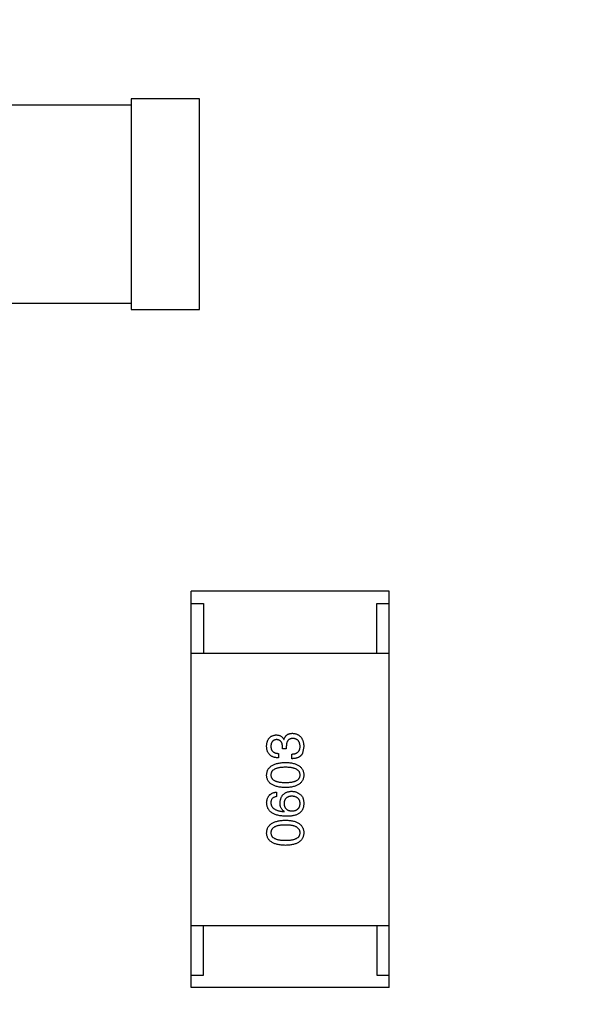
# Model space of a CAD drawing. Header units: inches. Extents: x -36 to 490, y -51 to 98.
# Tile 59 of 153: x 417.4 to 419.68, y 6.32 to 10.3. Entities that reach past the tile are written whole.
import ezdxf

# ---------------------------------------------------------------- set-up
doc = ezdxf.new("R2010")
doc.units = ezdxf.units.IN
doc.header["$LTSCALE"] = 1.21
doc.header["$MEASUREMENT"] = 0
doc.header["$PDMODE"] = 3
doc.header["$PDSIZE"] = 0.3125
doc.layers.get('0').update_dxf_attribs({"linetype": 'CONTINUOUS'})
doc.layers.get('Defpoints').update_dxf_attribs({"linetype": 'CONTINUOUS'})
doc.layers.add('DIM', color=3, linetype='CONTINUOUS')
doc.styles.get("Standard").update_dxf_attribs({"font": 'txt', "width": 0.8})
doc.dimstyles.get("Standard").update_dxf_attribs({"dimtxt": 0.15625, "dimasz": 0.1875, "dimexe": 0.125, "dimexo": 0.0625, "dimgap": 0.09, "dimtad": 0, "dimtih": 1, "dimtoh": 1, "dimzin": 4, "dimdsep": 46, "dimtxsty": 'Standard', "dimblk": '_FILLED', "dimblk1": '_FILLED', "dimblk2": '_FILLED', "dimcen": 0.09, "dimazin": 1, "dimtp": 0.01, "dimtm": 0.01, "dimtfac": 1, "dimtofl": 0, "dimtmove": 0, "dimatfit": 3, "dimldrblk": '_FILLED', "dimfxl": 1, "dimtolj": 1, "dimtzin": 4, "dimarcsym": 0})

# ---------------------------------------------------------------- blocks, each defined once
blk = doc.blocks.new('_FILLED')
at = {"color": 0, "linetype": 'ByBlock'}
blk.add_solid([(0, 0), (-1, 0.1667), (-1, -0.1667)], dxfattribs=at)
blk = doc.blocks.new('*D70')
at = {"layer": 'Defpoints', "color": 0}
for p in [(406.8003, 41.9888), (406.8003, -7.0611), (488.6342, -7.0611)]:
    blk.add_point(p, dxfattribs=at)
at = {"layer": 'DIM', "color": 0, "lineweight": -2}
for p, q in [((406.8628, 41.9888), (488.7592, 41.9888)), ((488.6342, 39.4488), (488.6342, 21.3872)), ((488.6342, -4.5211), (488.6342, 13.5405)), ((406.8628, -7.0611), (488.7592, -7.0611))]:
    blk.add_line(p, q, dxfattribs=at)
at = {"layer": 'DIM', "color": 0, "lineweight": -2, "xscale": 2.54, "yscale": 2.54, "zscale": 2.54}
for p, rotation in [((488.6342, 41.9888), 90), ((488.6342, -7.0611), 270)]:
    blk.add_blockref('_FILLED', p, dxfattribs=dict(at, rotation=rotation))
at = {"layer": 'DIM', "color": 0, "insert": (488.6342, 17.4638), "char_height": 2.5, "attachment_point": 5, "rotation": 90, "line_spacing_factor": 2.5}
blk.add_mtext('\\A1;49.05', dxfattribs=at)

msp = doc.modelspace()

# ---------------------------------------------------------------- linework, layer by layer
at = {"color": 7, "linetype": 'Continuous'}
for p, q in [((418.1294, 9.9788), (417.8544, 9.9788)), ((417.8544, 9.9788), (417.8544, 9.1288)), ((418.1294, 9.1288), (418.1294, 9.9788)), ((417.8544, 9.9538), (416.7579, 9.9538)), ((416.7579, 9.1538), (417.8544, 9.1538)), ((417.8544, 9.1288), (418.1294, 9.1288)), ((418.8961, 7.9917), (418.0961, 7.9917)), ((418.0961, 6.3917), (418.0961, 7.9917)), ((418.8961, 6.3917), (418.8961, 7.9917)), ((418.0961, 7.9417), (418.1461, 7.9417)), ((418.1461, 7.9417), (418.1461, 7.7417)), ((418.8461, 7.9417), (418.8961, 7.9417)), ((418.8461, 7.7417), (418.8461, 7.9417)), ((418.0961, 7.7417), (418.8961, 7.7417)), ((418.4706, 7.3935), (418.4714, 7.3935)), ((418.4649, 7.355), (418.4649, 7.3648)), ((418.4804, 7.355), (418.4649, 7.355)), ((418.4804, 7.364), (418.4804, 7.355)), ((418.5509, 7.3648), (418.546, 7.3377)), ((418.4493, 7.3369), (418.4493, 7.3189)), ((418.5034, 7.3156), (418.5034, 7.3345)), ((418.4403, 7.1808), (418.4403, 7.1628)), ((418.4722, 7.1021), (418.4731, 7.1029)), ((418.0961, 6.6417), (418.8961, 6.6417)), ((418.1461, 6.4417), (418.1461, 6.6417)), ((418.8461, 6.6417), (418.8461, 6.4417)), ((418.0961, 6.4417), (418.1461, 6.4417)), ((418.8461, 6.4417), (418.8961, 6.4417)), ((418.8961, 6.3917), (418.0961, 6.3917))]:
    msp.add_line(p, q, dxfattribs=at)
for points, knots in [([(418.4009, 7.3664), (418.401, 7.3681), (418.4012, 7.3715), (418.4019, 7.3764), (418.4027, 7.3809), (418.4039, 7.3852), (418.4053, 7.3891), (418.407, 7.3927), (418.409, 7.396), (418.4113, 7.399), (418.4139, 7.4017), (418.4167, 7.4041), (418.4198, 7.4061), (418.4232, 7.4079), (418.4269, 7.4092), (418.4308, 7.4103), (418.4351, 7.4111), (418.438, 7.4114), (418.4395, 7.4115)], [0, 0, 0, 0, 0.077845, 0.151584, 0.221397, 0.287366, 0.350104, 0.410398, 0.467998, 0.524388, 0.579979, 0.635152, 0.690917, 0.747936, 0.806661, 0.867861, 0.932479, 1, 1, 1, 1]), ([(418.4411, 7.3927), (418.4402, 7.3926), (418.4385, 7.3924), (418.4359, 7.3919), (418.4336, 7.3912), (418.4314, 7.3904), (418.4293, 7.3894), (418.4275, 7.3881), (418.4258, 7.3867), (418.4243, 7.3851), (418.4229, 7.3833), (418.4217, 7.3813), (418.4207, 7.3792), (418.4198, 7.3768), (418.4192, 7.3743), (418.4187, 7.3715), (418.4183, 7.3686), (418.4182, 7.3666), (418.4181, 7.3656)], [0, 0, 0, 0, 0.067655, 0.132224, 0.194132, 0.253145, 0.309858, 0.366002, 0.421361, 0.47702, 0.532632, 0.590536, 0.65067, 0.713258, 0.779588, 0.848803, 0.921949, 1, 1, 1, 1]), ([(418.4395, 7.4115), (418.4413, 7.4115), (418.4448, 7.4114), (418.4499, 7.4105), (418.4546, 7.4091), (418.4588, 7.4071), (418.4625, 7.4046), (418.4657, 7.4014), (418.4685, 7.3977), (418.4699, 7.3949), (418.4706, 7.3935)], [0, 0, 0, 0, 0.143686, 0.277942, 0.40333, 0.521785, 0.638573, 0.755208, 0.874773, 1, 1, 1, 1]), ([(418.4649, 7.3648), (418.4648, 7.3659), (418.4647, 7.368), (418.4644, 7.3711), (418.4638, 7.374), (418.4631, 7.3767), (418.4623, 7.3791), (418.4612, 7.3814), (418.46, 7.3834), (418.4586, 7.3853), (418.457, 7.387), (418.4552, 7.3884), (418.4533, 7.3896), (418.4512, 7.3907), (418.4489, 7.3915), (418.4465, 7.3921), (418.4438, 7.3925), (418.442, 7.3926), (418.4411, 7.3927)], [0, 0, 0, 0, 0.079415, 0.154091, 0.22508, 0.29186, 0.355026, 0.415127, 0.472418, 0.528511, 0.583551, 0.638361, 0.693547, 0.750023, 0.807857, 0.868401, 0.932259, 1, 1, 1, 1]), ([(418.4714, 7.3935), (418.4717, 7.3945), (418.4724, 7.3964), (418.4735, 7.3992), (418.4748, 7.4018), (418.4762, 7.4042), (418.4779, 7.4064), (418.4796, 7.4085), (418.4814, 7.4103), (418.4835, 7.412), (418.4857, 7.4134), (418.488, 7.4147), (418.4905, 7.4157), (418.4931, 7.4165), (418.4959, 7.4173), (418.4988, 7.4177), (418.5019, 7.418), (418.504, 7.4181), (418.505, 7.4181)], [0, 0, 0, 0, 0.069445, 0.136039, 0.200011, 0.261745, 0.322328, 0.381403, 0.438864, 0.496655, 0.554398, 0.612391, 0.672266, 0.733005, 0.79604, 0.861293, 0.928785, 1, 1, 1, 1]), ([(418.5075, 7.3976), (418.5064, 7.3976), (418.5043, 7.3975), (418.5012, 7.3971), (418.4983, 7.3964), (418.4957, 7.3955), (418.4932, 7.3944), (418.491, 7.3929), (418.489, 7.3912), (418.4872, 7.3892), (418.4856, 7.3869), (418.4842, 7.3844), (418.483, 7.3817), (418.4821, 7.3786), (418.4813, 7.3753), (418.4808, 7.3718), (418.4805, 7.368), (418.4805, 7.3653), (418.4804, 7.364)], [0, 0, 0, 0, 0.066518, 0.129194, 0.188613, 0.245254, 0.300032, 0.353805, 0.407079, 0.461108, 0.516272, 0.574141, 0.634837, 0.699275, 0.767504, 0.840272, 0.917505, 1, 1, 1, 1]), ([(418.505, 7.4181), (418.5068, 7.4179), (418.5103, 7.4177), (418.5154, 7.4168), (418.5201, 7.4156), (418.5245, 7.4139), (418.5285, 7.4119), (418.5323, 7.4095), (418.5357, 7.4067), (418.5387, 7.4036), (418.5414, 7.4), (418.5438, 7.3961), (418.5459, 7.3918), (418.5475, 7.3871), (418.5489, 7.3821), (418.55, 7.3766), (418.5507, 7.3708), (418.5508, 7.3668), (418.5509, 7.3648)], [0, 0, 0, 0, 0.068236, 0.132937, 0.194125, 0.253174, 0.310181, 0.365986, 0.421096, 0.476216, 0.532352, 0.590232, 0.649824, 0.71274, 0.778406, 0.848058, 0.921922, 1, 1, 1, 1]), ([(418.5362, 7.3656), (418.5361, 7.3668), (418.5359, 7.3692), (418.5354, 7.3727), (418.5347, 7.3759), (418.5338, 7.3789), (418.5328, 7.3817), (418.5314, 7.3843), (418.5299, 7.3867), (418.5282, 7.3888), (418.5263, 7.3907), (418.5242, 7.3924), (418.5219, 7.3938), (418.5194, 7.395), (418.5167, 7.396), (418.5138, 7.3968), (418.5107, 7.3973), (418.5086, 7.3975), (418.5075, 7.3976)], [0, 0, 0, 0, 0.076694, 0.149502, 0.218019, 0.283183, 0.345589, 0.405199, 0.462852, 0.519478, 0.575313, 0.630559, 0.687006, 0.744638, 0.804006, 0.866059, 0.931486, 1, 1, 1, 1]), ([(418.4493, 7.3189), (418.4474, 7.3189), (418.4436, 7.3191), (418.4382, 7.3197), (418.4332, 7.3207), (418.4285, 7.3221), (418.4242, 7.3238), (418.4202, 7.3259), (418.4166, 7.3283), (418.4134, 7.3311), (418.4105, 7.3343), (418.408, 7.3378), (418.4059, 7.3417), (418.4042, 7.346), (418.4028, 7.3506), (418.4018, 7.3556), (418.4011, 7.3609), (418.401, 7.3645), (418.4009, 7.3664)], [0, 0, 0, 0, 0.074804, 0.144899, 0.211458, 0.274554, 0.334363, 0.392059, 0.448123, 0.503024, 0.558154, 0.613471, 0.670844, 0.729926, 0.792003, 0.857405, 0.926768, 1, 1, 1, 1]), ([(418.4181, 7.3656), (418.4182, 7.3645), (418.4182, 7.3623), (418.4186, 7.3591), (418.4192, 7.3561), (418.42, 7.3534), (418.4211, 7.3508), (418.4225, 7.3485), (418.424, 7.3464), (418.4259, 7.3445), (418.428, 7.3428), (418.4303, 7.3413), (418.4329, 7.34), (418.4357, 7.339), (418.4388, 7.3381), (418.4421, 7.3375), (418.4456, 7.3371), (418.448, 7.337), (418.4493, 7.3369)], [0, 0, 0, 0, 0.069877, 0.136363, 0.198671, 0.257968, 0.315462, 0.370709, 0.425568, 0.479847, 0.535753, 0.592303, 0.651386, 0.713311, 0.778642, 0.84836, 0.921866, 1, 1, 1, 1]), ([(418.5034, 7.3345), (418.5047, 7.3345), (418.5073, 7.3346), (418.511, 7.3351), (418.5145, 7.3357), (418.5177, 7.3366), (418.5207, 7.3378), (418.5234, 7.3392), (418.5258, 7.3408), (418.528, 7.3426), (418.5299, 7.3447), (418.5316, 7.347), (418.5331, 7.3495), (418.5342, 7.3523), (418.5351, 7.3553), (418.5357, 7.3585), (418.5361, 7.362), (418.5362, 7.3644), (418.5362, 7.3656)], [0, 0, 0, 0, 0.07723, 0.149593, 0.217944, 0.282232, 0.34411, 0.402297, 0.458791, 0.513966, 0.568538, 0.623291, 0.679957, 0.737243, 0.798142, 0.86118, 0.928728, 1, 1, 1, 1]), ([(418.546, 7.3377), (418.5456, 7.3369), (418.5448, 7.3351), (418.5432, 7.3327), (418.5416, 7.3304), (418.5397, 7.3283), (418.5377, 7.3264), (418.5354, 7.3246), (418.533, 7.323), (418.5304, 7.3215), (418.5277, 7.3202), (418.5247, 7.319), (418.5216, 7.3181), (418.5183, 7.3173), (418.5148, 7.3166), (418.5112, 7.3161), (418.5073, 7.3158), (418.5047, 7.3157), (418.5034, 7.3156)], [0, 0, 0, 0, 0.056906, 0.113264, 0.168825, 0.223843, 0.279195, 0.335267, 0.392098, 0.450414, 0.51054, 0.572219, 0.636652, 0.703156, 0.773102, 0.845505, 0.921063, 1, 1, 1, 1]), ([(418.4009, 7.2499), (418.4011, 7.2518), (418.4013, 7.2556), (418.4024, 7.2612), (418.404, 7.2664), (418.4062, 7.2712), (418.409, 7.2757), (418.4124, 7.2798), (418.4163, 7.2835), (418.4208, 7.2869), (418.4259, 7.2899), (418.4316, 7.2925), (418.4378, 7.2948), (418.4446, 7.2967), (418.4519, 7.2982), (418.4598, 7.2994), (418.4683, 7.3003), (418.4741, 7.3005), (418.4772, 7.3007)], [0, 0, 0, 0, 0.057415, 0.112361, 0.16496, 0.216437, 0.267441, 0.318839, 0.371478, 0.426325, 0.483626, 0.544235, 0.608673, 0.677374, 0.750405, 0.828394, 0.911525, 1, 1, 1, 1]), ([(418.4772, 7.281), (418.4748, 7.281), (418.4702, 7.2809), (418.4635, 7.2806), (418.4572, 7.28), (418.4515, 7.2791), (418.4462, 7.278), (418.4413, 7.2767), (418.4369, 7.2751), (418.4329, 7.2733), (418.4295, 7.2712), (418.4264, 7.2689), (418.4239, 7.2663), (418.4217, 7.2635), (418.4201, 7.2605), (418.419, 7.2571), (418.4183, 7.2536), (418.4182, 7.2511), (418.4181, 7.2499)], [0, 0, 0, 0, 0.095719, 0.185854, 0.269738, 0.347952, 0.420315, 0.487894, 0.550245, 0.608186, 0.662454, 0.713283, 0.761375, 0.808209, 0.854301, 0.901312, 0.949396, 1, 1, 1, 1]), ([(418.4772, 7.3007), (418.4801, 7.3006), (418.4858, 7.3004), (418.4941, 7.2996), (418.5018, 7.2985), (418.509, 7.297), (418.5156, 7.2951), (418.5217, 7.2929), (418.5271, 7.2903), (418.5321, 7.2873), (418.5364, 7.2839), (418.5402, 7.2802), (418.5435, 7.276), (418.5461, 7.2715), (418.5482, 7.2666), (418.5497, 7.2613), (418.5507, 7.2557), (418.5508, 7.2518), (418.5509, 7.2499)], [0, 0, 0, 0, 0.08769, 0.170218, 0.24749, 0.319818, 0.387758, 0.451391, 0.511445, 0.568185, 0.622681, 0.67526, 0.726746, 0.778428, 0.830764, 0.884397, 0.940866, 1, 1, 1, 1]), ([(418.5362, 7.2499), (418.5361, 7.2511), (418.5359, 7.2536), (418.5352, 7.2571), (418.5339, 7.2605), (418.5322, 7.2635), (418.5301, 7.2664), (418.5275, 7.2689), (418.5245, 7.2712), (418.521, 7.2733), (418.517, 7.2752), (418.5127, 7.2767), (418.5078, 7.2781), (418.5025, 7.2791), (418.4968, 7.28), (418.4907, 7.2806), (418.4841, 7.2809), (418.4795, 7.281), (418.4772, 7.281)], [0, 0, 0, 0, 0.050879, 0.099377, 0.146973, 0.193618, 0.240619, 0.289461, 0.34047, 0.395283, 0.453059, 0.515633, 0.582666, 0.655287, 0.732971, 0.815933, 0.905166, 1, 1, 1, 1]), ([(418.4772, 7.199), (418.4741, 7.1991), (418.4682, 7.1993), (418.4596, 7.2001), (418.4517, 7.2012), (418.4443, 7.2027), (418.4374, 7.2046), (418.4312, 7.2068), (418.4255, 7.2094), (418.4204, 7.2124), (418.4159, 7.2158), (418.412, 7.2195), (418.4086, 7.2237), (418.4059, 7.2282), (418.4038, 7.2331), (418.4022, 7.2383), (418.4012, 7.244), (418.401, 7.2479), (418.4009, 7.2499)], [0, 0, 0, 0, 0.088823, 0.172287, 0.250296, 0.323438, 0.392244, 0.456221, 0.516635, 0.573871, 0.628, 0.680335, 0.731489, 0.782557, 0.834044, 0.886738, 0.942089, 1, 1, 1, 1]), ([(418.4181, 7.2499), (418.4182, 7.2486), (418.4183, 7.2462), (418.419, 7.2427), (418.4201, 7.2395), (418.4218, 7.2365), (418.4239, 7.2338), (418.4264, 7.2312), (418.4295, 7.229), (418.433, 7.227), (418.4369, 7.2252), (418.4413, 7.2237), (418.4462, 7.2224), (418.4515, 7.2213), (418.4572, 7.2205), (418.4635, 7.22), (418.4702, 7.2196), (418.4748, 7.2195), (418.4772, 7.2195)], [0, 0, 0, 0, 0.049764, 0.097007, 0.143217, 0.188577, 0.235116, 0.282997, 0.333719, 0.387776, 0.445989, 0.508679, 0.576563, 0.649481, 0.728235, 0.812722, 0.903548, 1, 1, 1, 1]), ([(418.4772, 7.2195), (418.4795, 7.2195), (418.4842, 7.2196), (418.4909, 7.22), (418.4971, 7.2205), (418.5029, 7.2213), (418.5082, 7.2224), (418.513, 7.2237), (418.5174, 7.2252), (418.5214, 7.227), (418.5249, 7.229), (418.5279, 7.2313), (418.5305, 7.2338), (418.5325, 7.2365), (418.5342, 7.2395), (418.5354, 7.2427), (418.536, 7.2462), (418.5361, 7.2486), (418.5362, 7.2499)], [0, 0, 0, 0, 0.096457, 0.187288, 0.27178, 0.350132, 0.423455, 0.491343, 0.554037, 0.612253, 0.666313, 0.717038, 0.764921, 0.811214, 0.856775, 0.902988, 0.950234, 1, 1, 1, 1]), ([(418.5509, 7.2499), (418.5508, 7.2479), (418.5507, 7.244), (418.5497, 7.2384), (418.5482, 7.2331), (418.5461, 7.2282), (418.5435, 7.2237), (418.5402, 7.2195), (418.5365, 7.2158), (418.5321, 7.2124), (418.5272, 7.2094), (418.5217, 7.2068), (418.5156, 7.2046), (418.509, 7.2027), (418.5018, 7.2012), (418.4941, 7.2001), (418.4858, 7.1993), (418.4801, 7.1991), (418.4772, 7.199)], [0, 0, 0, 0, 0.059135, 0.115606, 0.169241, 0.221578, 0.273261, 0.324749, 0.377329, 0.431642, 0.488541, 0.548597, 0.612232, 0.680174, 0.752504, 0.829777, 0.912307, 1, 1, 1, 1]), ([(418.4009, 7.1374), (418.4011, 7.139), (418.4013, 7.1421), (418.402, 7.1466), (418.403, 7.1508), (418.4042, 7.1548), (418.4057, 7.1585), (418.4075, 7.1619), (418.4096, 7.1651), (418.4119, 7.168), (418.4145, 7.1705), (418.4174, 7.1728), (418.4206, 7.1749), (418.424, 7.1766), (418.4277, 7.1781), (418.4317, 7.1793), (418.4359, 7.1803), (418.4388, 7.1806), (418.4403, 7.1808)], [0, 0, 0, 0, 0.073784, 0.144317, 0.211047, 0.274818, 0.336501, 0.395724, 0.453465, 0.510016, 0.566585, 0.622844, 0.680328, 0.739335, 0.800408, 0.863904, 0.93053, 1, 1, 1, 1]), ([(418.4403, 7.1628), (418.4385, 7.1624), (418.4352, 7.1617), (418.4306, 7.1598), (418.4268, 7.1574), (418.4236, 7.1545), (418.4211, 7.151), (418.4194, 7.1469), (418.4183, 7.1423), (418.4182, 7.1391), (418.4181, 7.1374)], [0, 0, 0, 0, 0.1439, 0.274233, 0.394478, 0.509388, 0.621911, 0.738504, 0.863414, 1, 1, 1, 1]), ([(418.455, 7.1374), (418.4552, 7.1392), (418.4555, 7.1428), (418.4564, 7.1479), (418.4576, 7.1527), (418.4591, 7.1572), (418.4609, 7.1613), (418.463, 7.1651), (418.4655, 7.1685), (418.4683, 7.1716), (418.4714, 7.1744), (418.4748, 7.1768), (418.4785, 7.1789), (418.4826, 7.1807), (418.4869, 7.182), (418.4916, 7.1831), (418.4966, 7.1838), (418.5, 7.184), (418.5018, 7.1841)], [0, 0, 0, 0, 0.074228, 0.144548, 0.211288, 0.274576, 0.335162, 0.393915, 0.450599, 0.506657, 0.562409, 0.618617, 0.676096, 0.735061, 0.79654, 0.860906, 0.928473, 1, 1, 1, 1]), ([(418.5026, 7.1644), (418.5013, 7.1643), (418.499, 7.1642), (418.4955, 7.1637), (418.4923, 7.1629), (418.4893, 7.162), (418.4865, 7.1609), (418.484, 7.1596), (418.4817, 7.158), (418.4796, 7.1563), (418.4778, 7.1543), (418.4761, 7.1521), (418.4748, 7.1498), (418.4736, 7.1472), (418.4727, 7.1444), (418.472, 7.1414), (418.4716, 7.1382), (418.4715, 7.136), (418.4714, 7.1349)], [0, 0, 0, 0, 0.076288, 0.14871, 0.216387, 0.281386, 0.342528, 0.402111, 0.4591, 0.514852, 0.569974, 0.625644, 0.682226, 0.740156, 0.800362, 0.863471, 0.930116, 1, 1, 1, 1]), ([(418.5018, 7.1841), (418.5035, 7.184), (418.507, 7.1839), (418.512, 7.1833), (418.5169, 7.1821), (418.5217, 7.1805), (418.5262, 7.1784), (418.5306, 7.1759), (418.5348, 7.1728), (418.5373, 7.1705), (418.5386, 7.1693)], [0, 0, 0, 0, 0.12904, 0.253809, 0.377066, 0.499122, 0.621469, 0.744665, 0.870607, 1, 1, 1, 1]), ([(418.5362, 7.1357), (418.5361, 7.1368), (418.5359, 7.139), (418.5354, 7.1421), (418.5346, 7.145), (418.5335, 7.1477), (418.5323, 7.1502), (418.5307, 7.1525), (418.529, 7.1546), (418.527, 7.1565), (418.5247, 7.1582), (418.5223, 7.1597), (418.5196, 7.161), (418.5166, 7.1621), (418.5134, 7.163), (418.51, 7.1636), (418.5064, 7.1642), (418.5039, 7.1643), (418.5026, 7.1644)], [0, 0, 0, 0, 0.066682, 0.130303, 0.190802, 0.248749, 0.30534, 0.361219, 0.415721, 0.471765, 0.528279, 0.586428, 0.64659, 0.710143, 0.776461, 0.846692, 0.921137, 1, 1, 1, 1]), ([(418.5386, 7.1693), (418.5397, 7.1684), (418.5418, 7.1665), (418.5444, 7.163), (418.5466, 7.1591), (418.5484, 7.1547), (418.5497, 7.1498), (418.5506, 7.1445), (418.551, 7.1386), (418.551, 7.1346), (418.5509, 7.1325)], [0, 0, 0, 0, 0.105033, 0.21147, 0.321511, 0.438526, 0.563605, 0.698055, 0.843218, 1, 1, 1, 1]), ([(418.4804, 7.0833), (418.4773, 7.0834), (418.4712, 7.0836), (418.4623, 7.0844), (418.4541, 7.0855), (418.4464, 7.0872), (418.4393, 7.0891), (418.4328, 7.0915), (418.4269, 7.0943), (418.4217, 7.0975), (418.4169, 7.101), (418.4128, 7.1051), (418.4093, 7.1095), (418.4064, 7.1143), (418.4041, 7.1195), (418.4024, 7.1251), (418.4013, 7.1311), (418.4011, 7.1353), (418.4009, 7.1374)], [0, 0, 0, 0, 0.087517, 0.169686, 0.246944, 0.319347, 0.387088, 0.450961, 0.511075, 0.567974, 0.622351, 0.675039, 0.726853, 0.778688, 0.83093, 0.884738, 0.941043, 1, 1, 1, 1]), ([(418.4181, 7.1374), (418.4182, 7.1361), (418.4184, 7.1335), (418.4193, 7.1299), (418.4204, 7.1264), (418.4221, 7.1232), (418.4241, 7.1201), (418.4265, 7.1173), (418.4293, 7.1148), (418.4325, 7.1125), (418.4361, 7.1104), (418.4401, 7.1085), (418.4445, 7.1069), (418.4493, 7.1055), (418.4545, 7.1043), (418.46, 7.1033), (418.466, 7.1026), (418.4701, 7.1023), (418.4722, 7.1021)], [0, 0, 0, 0, 0.054741, 0.107075, 0.158339, 0.208382, 0.258772, 0.310045, 0.362765, 0.417822, 0.475982, 0.537466, 0.602901, 0.673037, 0.747247, 0.826291, 0.910782, 1, 1, 1, 1]), ([(418.4731, 7.1029), (418.4716, 7.1038), (418.4688, 7.1055), (418.4651, 7.1087), (418.462, 7.1123), (418.4594, 7.1165), (418.4575, 7.1211), (418.456, 7.1261), (418.4552, 7.1316), (418.4551, 7.1354), (418.455, 7.1374)], [0, 0, 0, 0, 0.122276, 0.239997, 0.35611, 0.473903, 0.59404, 0.720428, 0.855383, 1, 1, 1, 1]), ([(418.4714, 7.1349), (418.4715, 7.1337), (418.4716, 7.1315), (418.472, 7.1282), (418.4727, 7.1251), (418.4737, 7.1223), (418.4748, 7.1196), (418.4763, 7.1172), (418.4779, 7.115), (418.4798, 7.113), (418.4819, 7.1111), (418.4843, 7.1096), (418.4869, 7.1082), (418.4897, 7.107), (418.4928, 7.1061), (418.4961, 7.1053), (418.4997, 7.1048), (418.5021, 7.1047), (418.5034, 7.1046)], [0, 0, 0, 0, 0.070453, 0.136523, 0.199866, 0.260392, 0.318446, 0.374657, 0.430182, 0.485556, 0.541071, 0.598396, 0.657208, 0.718642, 0.783247, 0.851631, 0.923928, 1, 1, 1, 1]), ([(418.5034, 7.1046), (418.5047, 7.1047), (418.5072, 7.1048), (418.5108, 7.1054), (418.5142, 7.1061), (418.5174, 7.1071), (418.5203, 7.1082), (418.523, 7.1097), (418.5254, 7.1113), (418.5276, 7.1132), (418.5296, 7.1152), (418.5312, 7.1175), (418.5327, 7.12), (418.5339, 7.1227), (418.5349, 7.1257), (418.5355, 7.1288), (418.536, 7.1322), (418.5361, 7.1345), (418.5362, 7.1357)], [0, 0, 0, 0, 0.076467, 0.148148, 0.216496, 0.280559, 0.342274, 0.401168, 0.458322, 0.514073, 0.569257, 0.62465, 0.68124, 0.739113, 0.799947, 0.862804, 0.929597, 1, 1, 1, 1]), ([(418.5509, 7.1325), (418.5508, 7.1304), (418.5506, 7.1264), (418.5495, 7.1206), (418.5479, 7.1151), (418.5457, 7.1101), (418.543, 7.1054), (418.5396, 7.1012), (418.5357, 7.0972), (418.5328, 7.095), (418.5313, 7.0939)], [0, 0, 0, 0, 0.137449, 0.267856, 0.393219, 0.514735, 0.63397, 0.753734, 0.874967, 1, 1, 1, 1]), ([(418.5313, 7.0939), (418.5297, 7.0931), (418.5265, 7.0913), (418.5213, 7.0891), (418.5156, 7.0873), (418.5094, 7.0859), (418.5028, 7.0847), (418.4958, 7.0839), (418.4883, 7.0833), (418.4831, 7.0833), (418.4804, 7.0833)], [0, 0, 0, 0, 0.101889, 0.209155, 0.322694, 0.442863, 0.569758, 0.70479, 0.848502, 1, 1, 1, 1]), ([(418.4009, 7.0167), (418.4011, 7.0187), (418.4013, 7.0225), (418.4024, 7.028), (418.404, 7.0332), (418.4062, 7.0381), (418.409, 7.0425), (418.4124, 7.0466), (418.4163, 7.0503), (418.4208, 7.0537), (418.4259, 7.0567), (418.4316, 7.0594), (418.4378, 7.0616), (418.4446, 7.0635), (418.4519, 7.0651), (418.4598, 7.0663), (418.4683, 7.0671), (418.4741, 7.0674), (418.4772, 7.0675)], [0, 0, 0, 0, 0.057415, 0.112361, 0.16496, 0.216437, 0.267441, 0.318839, 0.371478, 0.426325, 0.483626, 0.544235, 0.608673, 0.677374, 0.750405, 0.828394, 0.911525, 1, 1, 1, 1]), ([(418.4772, 7.0478), (418.4748, 7.0478), (418.4702, 7.0478), (418.4635, 7.0474), (418.4572, 7.0468), (418.4515, 7.046), (418.4462, 7.0449), (418.4413, 7.0436), (418.4369, 7.042), (418.4329, 7.0402), (418.4295, 7.0381), (418.4264, 7.0358), (418.4239, 7.0332), (418.4217, 7.0304), (418.4201, 7.0273), (418.419, 7.024), (418.4183, 7.0204), (418.4182, 7.018), (418.4181, 7.0167)], [0, 0, 0, 0, 0.095719, 0.185854, 0.269738, 0.347952, 0.420315, 0.487894, 0.550245, 0.608186, 0.662454, 0.713283, 0.761375, 0.808209, 0.854301, 0.901312, 0.949396, 1, 1, 1, 1]), ([(418.4772, 7.0675), (418.4801, 7.0674), (418.4858, 7.0672), (418.4941, 7.0665), (418.5018, 7.0654), (418.509, 7.0638), (418.5156, 7.062), (418.5217, 7.0597), (418.5271, 7.0571), (418.5321, 7.0541), (418.5364, 7.0508), (418.5402, 7.047), (418.5435, 7.0429), (418.5461, 7.0383), (418.5482, 7.0334), (418.5497, 7.0282), (418.5507, 7.0226), (418.5508, 7.0187), (418.5509, 7.0167)], [0, 0, 0, 0, 0.08769, 0.170218, 0.24749, 0.319818, 0.387758, 0.451391, 0.511445, 0.568185, 0.622681, 0.67526, 0.726746, 0.778428, 0.830764, 0.884397, 0.940866, 1, 1, 1, 1]), ([(418.5362, 7.0167), (418.5361, 7.018), (418.5359, 7.0204), (418.5352, 7.024), (418.5339, 7.0273), (418.5322, 7.0304), (418.5301, 7.0332), (418.5275, 7.0358), (418.5245, 7.0381), (418.521, 7.0402), (418.517, 7.042), (418.5127, 7.0436), (418.5078, 7.0449), (418.5025, 7.046), (418.4968, 7.0468), (418.4907, 7.0474), (418.4841, 7.0478), (418.4795, 7.0478), (418.4772, 7.0478)], [0, 0, 0, 0, 0.050879, 0.099377, 0.146973, 0.193618, 0.240619, 0.289461, 0.34047, 0.395283, 0.453059, 0.515633, 0.582666, 0.655287, 0.732971, 0.815933, 0.905166, 1, 1, 1, 1]), ([(418.4772, 6.9659), (418.4741, 6.966), (418.4682, 6.9662), (418.4596, 6.9669), (418.4517, 6.968), (418.4443, 6.9696), (418.4374, 6.9714), (418.4312, 6.9737), (418.4255, 6.9763), (418.4204, 6.9793), (418.4159, 6.9826), (418.412, 6.9864), (418.4086, 6.9905), (418.4059, 6.995), (418.4038, 6.9999), (418.4022, 7.0052), (418.4012, 7.0108), (418.401, 7.0147), (418.4009, 7.0167)], [0, 0, 0, 0, 0.088823, 0.172287, 0.250296, 0.323438, 0.392244, 0.456221, 0.516635, 0.573871, 0.628, 0.680335, 0.731489, 0.782557, 0.834044, 0.886738, 0.942089, 1, 1, 1, 1]), ([(418.4181, 7.0167), (418.4182, 7.0155), (418.4183, 7.0131), (418.419, 7.0096), (418.4201, 7.0064), (418.4218, 7.0034), (418.4239, 7.0006), (418.4264, 6.9981), (418.4295, 6.9959), (418.433, 6.9939), (418.4369, 6.9921), (418.4413, 6.9905), (418.4462, 6.9893), (418.4515, 6.9882), (418.4572, 6.9874), (418.4635, 6.9868), (418.4702, 6.9864), (418.4748, 6.9864), (418.4772, 6.9864)], [0, 0, 0, 0, 0.049764, 0.097007, 0.143217, 0.188577, 0.235116, 0.282997, 0.333719, 0.387776, 0.445989, 0.508679, 0.576563, 0.649481, 0.728235, 0.812722, 0.903548, 1, 1, 1, 1]), ([(418.4772, 6.9864), (418.4795, 6.9864), (418.4842, 6.9864), (418.4909, 6.9868), (418.4971, 6.9874), (418.5029, 6.9882), (418.5082, 6.9893), (418.513, 6.9905), (418.5174, 6.9921), (418.5214, 6.9939), (418.5249, 6.9959), (418.5279, 6.9981), (418.5305, 7.0006), (418.5325, 7.0034), (418.5342, 7.0063), (418.5354, 7.0096), (418.536, 7.0131), (418.5361, 7.0155), (418.5362, 7.0167)], [0, 0, 0, 0, 0.096457, 0.187288, 0.27178, 0.350132, 0.423455, 0.491343, 0.554037, 0.612253, 0.666313, 0.717038, 0.764921, 0.811214, 0.856775, 0.902988, 0.950234, 1, 1, 1, 1]), ([(418.5509, 7.0167), (418.5508, 7.0147), (418.5507, 7.0108), (418.5497, 7.0052), (418.5482, 6.9999), (418.5461, 6.9951), (418.5435, 6.9905), (418.5402, 6.9864), (418.5365, 6.9826), (418.5321, 6.9793), (418.5272, 6.9763), (418.5217, 6.9737), (418.5156, 6.9714), (418.509, 6.9696), (418.5018, 6.968), (418.4941, 6.9669), (418.4858, 6.9662), (418.4801, 6.966), (418.4772, 6.9659)], [0, 0, 0, 0, 0.059135, 0.115606, 0.169241, 0.221578, 0.273261, 0.324749, 0.377329, 0.431642, 0.488541, 0.548597, 0.612232, 0.680174, 0.752504, 0.829777, 0.912307, 1, 1, 1, 1])]:
    msp.add_open_spline(points, degree=3, knots=knots, dxfattribs=at)

# ---------------------------------------------------------------- dimensions: what is measured, and where the dimension line sits
at = {"layer": 'DIM'}
dim = msp.add_linear_dim(base=(488.6342, -7.0611), p1=(406.8003, 41.9888), p2=(406.8003, -7.0611), angle=90, dimstyle='Standard', override={"dimtxt": 2.5, "dimasz": 2.54, "dimtih": 0, "dimtoh": 0, "dimzin": 0, "dimcen": 0.198, "dimadec": 0, "dimazin": 0, "dimtp": 0, "dimtm": 0, "dimtdec": 4, "dimtzin": 0}, dxfattribs=at)
dim.commit()
dim.dimension.update_dxf_attribs({"geometry": '*D70', "text_midpoint": (488.6342, 17.4638)})

doc.saveas('drawing.dxf')
